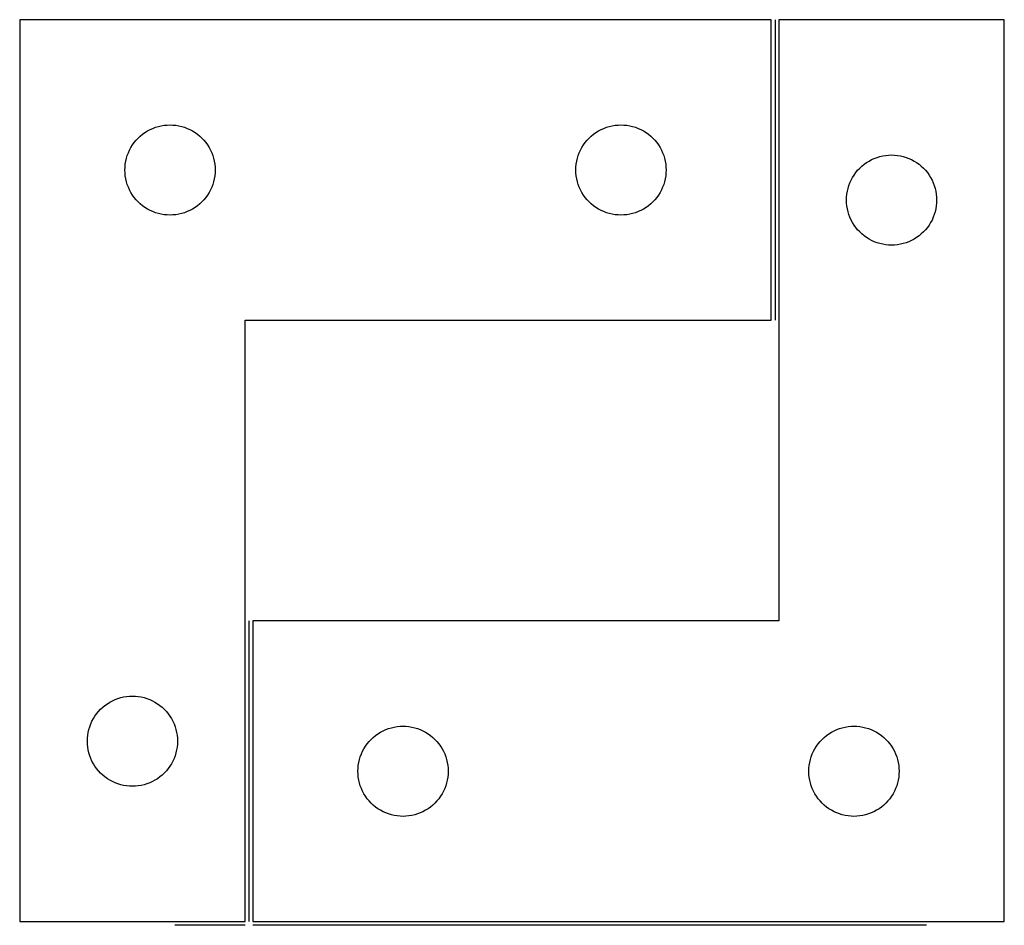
# Model space of a CAD drawing. Header units: millimetres. Extents: x 7 to 1239, y 7 to 1316.
# Tile 24 of 24: x 997 to 1193, y 1135 to 1316. Entities that reach past the tile are written whole.
import ezdxf

# ---------------------------------------------------------------- set-up
doc = ezdxf.new("R2010")
doc.units = ezdxf.units.MM
doc.layers.add('COMMON', color=5, linetype='CONTINUOUS', true_color=0x0000ff)
doc.layers.add('CUT', color=7, linetype='CONTINUOUS', true_color=0x000000)

msp = doc.modelspace()

# ---------------------------------------------------------------- linework, layer by layer
at = {"layer": 'COMMON'}
for p, q in [((1147.250066, 1315.94639), (1147.250066, 1255.94639)), ((1042.250066, 1195.94639), (1042.250066, 1135.94639)), ((1041.500066, 1135.19639), (1027.482172, 1135.19639)), ((1177.482172, 1135.19639), (1043.000072, 1135.19639))]:
    msp.add_line(p, q, dxfattribs=at)
at = {"layer": 'CUT'}
for p, q in [((996.500066, 1315.94639), (996.500066, 1135.94639)), ((1146.500066, 1315.94639), (996.500066, 1315.94639)), ((1146.500066, 1255.94639), (1146.500066, 1315.94639)), ((1193.000072, 1315.94639), (1148.000072, 1315.94639)), ((1148.000072, 1315.94639), (1148.000072, 1195.94639)), ((1193.000072, 1135.94639), (1193.000072, 1315.94639)), ((1025.911438, 1294.92712), (1026.500066, 1294.94639)), ((1026.500066, 1294.94639), (1027.088694, 1294.92712)), ((1115.911438, 1294.92712), (1116.500066, 1294.94639)), ((1116.500066, 1294.94639), (1117.088694, 1294.92712)), ((1020.565954, 1292.712948), (1021.021213, 1293.08657)), ((1021.021213, 1293.08657), (1021.499934, 1293.429617)), ((1021.499934, 1293.429617), (1022.000066, 1293.740619)), ((1022.000066, 1293.740619), (1022.519468, 1294.018245)), ((1022.519468, 1294.018245), (1023.055915, 1294.261306)), ((1023.055915, 1294.261306), (1023.607111, 1294.468761)), ((1023.607111, 1294.468761), (1024.170695, 1294.639722)), ((1024.170695, 1294.639722), (1024.744253, 1294.773458)), ((1024.744253, 1294.773458), (1025.32533, 1294.869394)), ((1025.32533, 1294.869394), (1025.911438, 1294.92712)), ((1027.088694, 1294.92712), (1027.674802, 1294.869394)), ((1027.674802, 1294.869394), (1028.255879, 1294.773458)), ((1028.255879, 1294.773458), (1028.829437, 1294.639722)), ((1028.829437, 1294.639722), (1029.393021, 1294.468761)), ((1029.393021, 1294.468761), (1029.944217, 1294.261306)), ((1029.944217, 1294.261306), (1030.480664, 1294.018245)), ((1030.480664, 1294.018245), (1031.000066, 1293.740619)), ((1031.000066, 1293.740619), (1031.500198, 1293.429617)), ((1031.500198, 1293.429617), (1031.978919, 1293.08657)), ((1031.978919, 1293.08657), (1032.434178, 1292.712948)), ((1110.565954, 1292.712948), (1111.021213, 1293.08657)), ((1111.021213, 1293.08657), (1111.499934, 1293.429617)), ((1111.499934, 1293.429617), (1112.000066, 1293.740619)), ((1112.000066, 1293.740619), (1112.519468, 1294.018245)), ((1112.519468, 1294.018245), (1113.055915, 1294.261306)), ((1113.055915, 1294.261306), (1113.607111, 1294.468761)), ((1113.607111, 1294.468761), (1114.170695, 1294.639722)), ((1114.170695, 1294.639722), (1114.744253, 1294.773458)), ((1114.744253, 1294.773458), (1115.32533, 1294.869394)), ((1115.32533, 1294.869394), (1115.911438, 1294.92712)), ((1117.088694, 1294.92712), (1117.674802, 1294.869394)), ((1117.674802, 1294.869394), (1118.255879, 1294.773458)), ((1118.255879, 1294.773458), (1118.829437, 1294.639722)), ((1118.829437, 1294.639722), (1119.393021, 1294.468761)), ((1119.393021, 1294.468761), (1119.944217, 1294.261306)), ((1119.944217, 1294.261306), (1120.480664, 1294.018245)), ((1120.480664, 1294.018245), (1121.000066, 1293.740619)), ((1121.000066, 1293.740619), (1121.500198, 1293.429617)), ((1121.500198, 1293.429617), (1121.978919, 1293.08657)), ((1121.978919, 1293.08657), (1122.434178, 1292.712948)), ((1019.016839, 1290.946522), (1019.359886, 1291.425243)), ((1019.359886, 1291.425243), (1019.733508, 1291.880502)), ((1019.733508, 1291.880502), (1020.136105, 1292.310351)), ((1020.136105, 1292.310351), (1020.565954, 1292.712948)), ((1032.434178, 1292.712948), (1032.864027, 1292.310351)), ((1032.864027, 1292.310351), (1033.266624, 1291.880502)), ((1033.266624, 1291.880502), (1033.640246, 1291.425243)), ((1033.640246, 1291.425243), (1033.983293, 1290.946522)), ((1109.016839, 1290.946522), (1109.359886, 1291.425243)), ((1109.359886, 1291.425243), (1109.733508, 1291.880502)), ((1109.733508, 1291.880502), (1110.136105, 1292.310351)), ((1110.136105, 1292.310351), (1110.565954, 1292.712948)), ((1122.434178, 1292.712948), (1122.864027, 1292.310351)), ((1122.864027, 1292.310351), (1123.266624, 1291.880502)), ((1123.266624, 1291.880502), (1123.640246, 1291.425243)), ((1123.640246, 1291.425243), (1123.983293, 1290.946522)), ((1017.977695, 1288.839345), (1018.18515, 1289.390541)), ((1018.18515, 1289.390541), (1018.428211, 1289.926988)), ((1018.428211, 1289.926988), (1018.705837, 1290.44639)), ((1018.705837, 1290.44639), (1019.016839, 1290.946522)), ((1033.983293, 1290.946522), (1034.294295, 1290.44639)), ((1034.294295, 1290.44639), (1034.571921, 1289.926988)), ((1034.571921, 1289.926988), (1034.814982, 1289.390541)), ((1034.814982, 1289.390541), (1035.022437, 1288.839345)), ((1107.977695, 1288.839345), (1108.18515, 1289.390541)), ((1108.18515, 1289.390541), (1108.428211, 1289.926988)), ((1108.428211, 1289.926988), (1108.705837, 1290.44639)), ((1108.705837, 1290.44639), (1109.016839, 1290.946522)), ((1123.983293, 1290.946522), (1124.294295, 1290.44639)), ((1124.294295, 1290.44639), (1124.571921, 1289.926988)), ((1124.571921, 1289.926988), (1124.814982, 1289.390541)), ((1124.814982, 1289.390541), (1125.022437, 1288.839345)), ((1017.519336, 1286.535018), (1017.577062, 1287.121126)), ((1017.577062, 1287.121126), (1017.672998, 1287.702203)), ((1017.672998, 1287.702203), (1017.806734, 1288.275761)), ((1017.806734, 1288.275761), (1017.977695, 1288.839345)), ((1035.022437, 1288.839345), (1035.193398, 1288.275761)), ((1035.193398, 1288.275761), (1035.327134, 1287.702203)), ((1035.327134, 1287.702203), (1035.42307, 1287.121126)), ((1035.42307, 1287.121126), (1035.480796, 1286.535018)), ((1107.519336, 1286.535018), (1107.577062, 1287.121126)), ((1107.577062, 1287.121126), (1107.672998, 1287.702203)), ((1107.672998, 1287.702203), (1107.806734, 1288.275761)), ((1107.806734, 1288.275761), (1107.977695, 1288.839345)), ((1125.022437, 1288.839345), (1125.193398, 1288.275761)), ((1125.193398, 1288.275761), (1125.327134, 1287.702203)), ((1125.327134, 1287.702203), (1125.42307, 1287.121126)), ((1125.42307, 1287.121126), (1125.480796, 1286.535018)), ((1164.56596, 1286.712948), (1165.021219, 1287.08657)), ((1165.021219, 1287.08657), (1165.49994, 1287.429617)), ((1165.49994, 1287.429617), (1166.000072, 1287.740619)), ((1166.000072, 1287.740619), (1166.519474, 1288.018245)), ((1166.519474, 1288.018245), (1167.055921, 1288.261306)), ((1167.055921, 1288.261306), (1167.607117, 1288.468761)), ((1167.607117, 1288.468761), (1168.170701, 1288.639722)), ((1168.170701, 1288.639722), (1168.744259, 1288.773458)), ((1168.744259, 1288.773458), (1169.325336, 1288.869394)), ((1169.325336, 1288.869394), (1169.911444, 1288.92712)), ((1169.911444, 1288.92712), (1170.500072, 1288.94639)), ((1170.500072, 1288.94639), (1171.0887, 1288.92712)), ((1171.0887, 1288.92712), (1171.674808, 1288.869394)), ((1171.674808, 1288.869394), (1172.255885, 1288.773458)), ((1172.255885, 1288.773458), (1172.829443, 1288.639722)), ((1172.829443, 1288.639722), (1173.393027, 1288.468761)), ((1173.393027, 1288.468761), (1173.944223, 1288.261306)), ((1173.944223, 1288.261306), (1174.48067, 1288.018245)), ((1174.48067, 1288.018245), (1175.000072, 1287.740619)), ((1175.000072, 1287.740619), (1175.500204, 1287.429617)), ((1175.500204, 1287.429617), (1175.978925, 1287.08657)), ((1175.978925, 1287.08657), (1176.434184, 1286.712948)), ((1017.500066, 1285.94639), (1017.519336, 1286.535018)), ((1017.519336, 1285.357762), (1017.500066, 1285.94639)), ((1017.577062, 1284.771654), (1017.519336, 1285.357762)), ((1035.480796, 1285.357762), (1035.42307, 1284.771654)), ((1035.480796, 1286.535018), (1035.500066, 1285.94639)), ((1035.500066, 1285.94639), (1035.480796, 1285.357762)), ((1107.500066, 1285.94639), (1107.519336, 1286.535018)), ((1107.519336, 1285.357762), (1107.500066, 1285.94639)), ((1107.577062, 1284.771654), (1107.519336, 1285.357762)), ((1125.480796, 1285.357762), (1125.42307, 1284.771654)), ((1125.480796, 1286.535018), (1125.500066, 1285.94639)), ((1125.500066, 1285.94639), (1125.480796, 1285.357762)), ((1163.016845, 1284.946522), (1163.359892, 1285.425243)), ((1163.359892, 1285.425243), (1163.733514, 1285.880502)), ((1163.733514, 1285.880502), (1164.136111, 1286.310351)), ((1164.136111, 1286.310351), (1164.56596, 1286.712948)), ((1176.434184, 1286.712948), (1176.864033, 1286.310351)), ((1176.864033, 1286.310351), (1177.26663, 1285.880502)), ((1177.26663, 1285.880502), (1177.640252, 1285.425243)), ((1177.640252, 1285.425243), (1177.983299, 1284.946522)), ((1017.672998, 1284.190577), (1017.577062, 1284.771654)), ((1017.806734, 1283.617019), (1017.672998, 1284.190577)), ((1017.977695, 1283.053435), (1017.806734, 1283.617019)), ((1035.193398, 1283.617019), (1035.022437, 1283.053435)), ((1035.327134, 1284.190577), (1035.193398, 1283.617019)), ((1035.42307, 1284.771654), (1035.327134, 1284.190577)), ((1107.672998, 1284.190577), (1107.577062, 1284.771654)), ((1107.806734, 1283.617019), (1107.672998, 1284.190577)), ((1107.977695, 1283.053435), (1107.806734, 1283.617019)), ((1125.193398, 1283.617019), (1125.022437, 1283.053435)), ((1125.327134, 1284.190577), (1125.193398, 1283.617019)), ((1125.42307, 1284.771654), (1125.327134, 1284.190577)), ((1161.977701, 1282.839345), (1162.185156, 1283.390541)), ((1162.185156, 1283.390541), (1162.428217, 1283.926988)), ((1162.428217, 1283.926988), (1162.705843, 1284.44639)), ((1162.705843, 1284.44639), (1163.016845, 1284.946522)), ((1177.983299, 1284.946522), (1178.294301, 1284.44639)), ((1178.294301, 1284.44639), (1178.571927, 1283.926988)), ((1178.571927, 1283.926988), (1178.814988, 1283.390541)), ((1178.814988, 1283.390541), (1179.022443, 1282.839345)), ((1018.18515, 1282.502239), (1017.977695, 1283.053435)), ((1018.428211, 1281.965792), (1018.18515, 1282.502239)), ((1018.705837, 1281.44639), (1018.428211, 1281.965792)), ((1019.016839, 1280.946258), (1018.705837, 1281.44639)), ((1034.294295, 1281.44639), (1033.983293, 1280.946258)), ((1034.571921, 1281.965792), (1034.294295, 1281.44639)), ((1034.814982, 1282.502239), (1034.571921, 1281.965792)), ((1035.022437, 1283.053435), (1034.814982, 1282.502239)), ((1108.18515, 1282.502239), (1107.977695, 1283.053435)), ((1108.428211, 1281.965792), (1108.18515, 1282.502239)), ((1108.705837, 1281.44639), (1108.428211, 1281.965792)), ((1109.016839, 1280.946258), (1108.705837, 1281.44639)), ((1124.294295, 1281.44639), (1123.983293, 1280.946258)), ((1124.571921, 1281.965792), (1124.294295, 1281.44639)), ((1124.814982, 1282.502239), (1124.571921, 1281.965792)), ((1125.022437, 1283.053435), (1124.814982, 1282.502239)), ((1161.577068, 1281.121126), (1161.673004, 1281.702203)), ((1161.673004, 1281.702203), (1161.80674, 1282.275761)), ((1161.80674, 1282.275761), (1161.977701, 1282.839345)), ((1179.022443, 1282.839345), (1179.193404, 1282.275761)), ((1179.193404, 1282.275761), (1179.32714, 1281.702203)), ((1179.32714, 1281.702203), (1179.423076, 1281.121126)), ((1019.359886, 1280.467537), (1019.016839, 1280.946258)), ((1019.733508, 1280.012278), (1019.359886, 1280.467537)), ((1020.136105, 1279.582429), (1019.733508, 1280.012278)), ((1020.565954, 1279.179832), (1020.136105, 1279.582429)), ((1032.864027, 1279.582429), (1032.434178, 1279.179832)), ((1033.266624, 1280.012278), (1032.864027, 1279.582429)), ((1033.640246, 1280.467537), (1033.266624, 1280.012278)), ((1033.983293, 1280.946258), (1033.640246, 1280.467537)), ((1109.359886, 1280.467537), (1109.016839, 1280.946258)), ((1109.733508, 1280.012278), (1109.359886, 1280.467537)), ((1110.136105, 1279.582429), (1109.733508, 1280.012278)), ((1110.565954, 1279.179832), (1110.136105, 1279.582429)), ((1122.864027, 1279.582429), (1122.434178, 1279.179832)), ((1123.266624, 1280.012278), (1122.864027, 1279.582429)), ((1123.640246, 1280.467537), (1123.266624, 1280.012278)), ((1123.983293, 1280.946258), (1123.640246, 1280.467537)), ((1161.500072, 1279.94639), (1161.519342, 1280.535018)), ((1161.519342, 1279.357762), (1161.500072, 1279.94639)), ((1161.519342, 1280.535018), (1161.577068, 1281.121126)), ((1161.577068, 1278.771654), (1161.519342, 1279.357762)), ((1179.423076, 1281.121126), (1179.480802, 1280.535018)), ((1179.480802, 1279.357762), (1179.423076, 1278.771654)), ((1179.480802, 1280.535018), (1179.500072, 1279.94639)), ((1179.500072, 1279.94639), (1179.480802, 1279.357762)), ((1021.021213, 1278.80621), (1020.565954, 1279.179832)), ((1021.499934, 1278.463163), (1021.021213, 1278.80621)), ((1022.000066, 1278.152161), (1021.499934, 1278.463163)), ((1022.519468, 1277.874535), (1022.000066, 1278.152161)), ((1023.055915, 1277.631474), (1022.519468, 1277.874535)), ((1023.607111, 1277.424019), (1023.055915, 1277.631474)), ((1024.170695, 1277.253058), (1023.607111, 1277.424019)), ((1024.744253, 1277.119322), (1024.170695, 1277.253058)), ((1028.829437, 1277.253058), (1028.255879, 1277.119322)), ((1029.393021, 1277.424019), (1028.829437, 1277.253058)), ((1029.944217, 1277.631474), (1029.393021, 1277.424019)), ((1030.480664, 1277.874535), (1029.944217, 1277.631474)), ((1031.000066, 1278.152161), (1030.480664, 1277.874535)), ((1031.500198, 1278.463163), (1031.000066, 1278.152161)), ((1031.978919, 1278.80621), (1031.500198, 1278.463163)), ((1032.434178, 1279.179832), (1031.978919, 1278.80621)), ((1111.021213, 1278.80621), (1110.565954, 1279.179832)), ((1111.499934, 1278.463163), (1111.021213, 1278.80621)), ((1112.000066, 1278.152161), (1111.499934, 1278.463163)), ((1112.519468, 1277.874535), (1112.000066, 1278.152161)), ((1113.055915, 1277.631474), (1112.519468, 1277.874535)), ((1113.607111, 1277.424019), (1113.055915, 1277.631474)), ((1114.170695, 1277.253058), (1113.607111, 1277.424019)), ((1114.744253, 1277.119322), (1114.170695, 1277.253058)), ((1118.829437, 1277.253058), (1118.255879, 1277.119322)), ((1119.393021, 1277.424019), (1118.829437, 1277.253058)), ((1119.944217, 1277.631474), (1119.393021, 1277.424019)), ((1120.480664, 1277.874535), (1119.944217, 1277.631474)), ((1121.000066, 1278.152161), (1120.480664, 1277.874535)), ((1121.500198, 1278.463163), (1121.000066, 1278.152161)), ((1121.978919, 1278.80621), (1121.500198, 1278.463163)), ((1122.434178, 1279.179832), (1121.978919, 1278.80621)), ((1161.673004, 1278.190577), (1161.577068, 1278.771654)), ((1161.80674, 1277.617019), (1161.673004, 1278.190577)), ((1161.977701, 1277.053435), (1161.80674, 1277.617019)), ((1179.193404, 1277.617019), (1179.022443, 1277.053435)), ((1179.32714, 1278.190577), (1179.193404, 1277.617019)), ((1179.423076, 1278.771654), (1179.32714, 1278.190577)), ((1025.32533, 1277.023386), (1024.744253, 1277.119322)), ((1025.911438, 1276.96566), (1025.32533, 1277.023386)), ((1026.500066, 1276.94639), (1025.911438, 1276.96566)), ((1027.088694, 1276.96566), (1026.500066, 1276.94639)), ((1027.674802, 1277.023386), (1027.088694, 1276.96566)), ((1028.255879, 1277.119322), (1027.674802, 1277.023386)), ((1115.32533, 1277.023386), (1114.744253, 1277.119322)), ((1115.911438, 1276.96566), (1115.32533, 1277.023386)), ((1116.500066, 1276.94639), (1115.911438, 1276.96566)), ((1117.088694, 1276.96566), (1116.500066, 1276.94639)), ((1117.674802, 1277.023386), (1117.088694, 1276.96566)), ((1118.255879, 1277.119322), (1117.674802, 1277.023386)), ((1162.185156, 1276.502239), (1161.977701, 1277.053435)), ((1162.428217, 1275.965792), (1162.185156, 1276.502239)), ((1162.705843, 1275.44639), (1162.428217, 1275.965792)), ((1163.016845, 1274.946258), (1162.705843, 1275.44639)), ((1178.294301, 1275.44639), (1177.983299, 1274.946258)), ((1178.571927, 1275.965792), (1178.294301, 1275.44639)), ((1178.814988, 1276.502239), (1178.571927, 1275.965792)), ((1179.022443, 1277.053435), (1178.814988, 1276.502239)), ((1163.359892, 1274.467537), (1163.016845, 1274.946258)), ((1163.733514, 1274.012278), (1163.359892, 1274.467537)), ((1164.136111, 1273.582429), (1163.733514, 1274.012278)), ((1164.56596, 1273.179832), (1164.136111, 1273.582429)), ((1176.864033, 1273.582429), (1176.434184, 1273.179832)), ((1177.26663, 1274.012278), (1176.864033, 1273.582429)), ((1177.640252, 1274.467537), (1177.26663, 1274.012278)), ((1177.983299, 1274.946258), (1177.640252, 1274.467537)), ((1165.021219, 1272.80621), (1164.56596, 1273.179832)), ((1165.49994, 1272.463163), (1165.021219, 1272.80621)), ((1166.000072, 1272.152161), (1165.49994, 1272.463163)), ((1166.519474, 1271.874535), (1166.000072, 1272.152161)), ((1167.055921, 1271.631474), (1166.519474, 1271.874535)), ((1167.607117, 1271.424019), (1167.055921, 1271.631474)), ((1168.170701, 1271.253058), (1167.607117, 1271.424019)), ((1173.393027, 1271.424019), (1172.829443, 1271.253058)), ((1173.944223, 1271.631474), (1173.393027, 1271.424019)), ((1174.48067, 1271.874535), (1173.944223, 1271.631474)), ((1175.000072, 1272.152161), (1174.48067, 1271.874535)), ((1175.500204, 1272.463163), (1175.000072, 1272.152161)), ((1175.978925, 1272.80621), (1175.500204, 1272.463163)), ((1176.434184, 1273.179832), (1175.978925, 1272.80621)), ((1168.744259, 1271.119322), (1168.170701, 1271.253058)), ((1169.325336, 1271.023386), (1168.744259, 1271.119322)), ((1169.911444, 1270.96566), (1169.325336, 1271.023386)), ((1170.500072, 1270.94639), (1169.911444, 1270.96566)), ((1171.0887, 1270.96566), (1170.500072, 1270.94639)), ((1171.674808, 1271.023386), (1171.0887, 1270.96566)), ((1172.255885, 1271.119322), (1171.674808, 1271.023386)), ((1172.829443, 1271.253058), (1172.255885, 1271.119322)), ((1041.500066, 1135.94639), (1041.500066, 1255.94639)), ((1041.500066, 1255.94639), (1146.500066, 1255.94639)), ((1148.000072, 1195.94639), (1043.000072, 1195.94639)), ((1043.000072, 1195.94639), (1043.000072, 1135.94639)), ((1013.065954, 1178.712948), (1013.521213, 1179.08657)), ((1013.521213, 1179.08657), (1013.999934, 1179.429617)), ((1013.999934, 1179.429617), (1014.500066, 1179.740619)), ((1014.500066, 1179.740619), (1015.019468, 1180.018245)), ((1015.019468, 1180.018245), (1015.555915, 1180.261306)), ((1015.555915, 1180.261306), (1016.107111, 1180.468761)), ((1016.107111, 1180.468761), (1016.670695, 1180.639722)), ((1016.670695, 1180.639722), (1017.244253, 1180.773458)), ((1017.244253, 1180.773458), (1017.82533, 1180.869394)), ((1017.82533, 1180.869394), (1018.411438, 1180.92712)), ((1018.411438, 1180.92712), (1019.000066, 1180.94639)), ((1019.000066, 1180.94639), (1019.588694, 1180.92712)), ((1019.588694, 1180.92712), (1020.174802, 1180.869394)), ((1020.174802, 1180.869394), (1020.755879, 1180.773458)), ((1020.755879, 1180.773458), (1021.329437, 1180.639722)), ((1021.329437, 1180.639722), (1021.893021, 1180.468761)), ((1021.893021, 1180.468761), (1022.444217, 1180.261306)), ((1022.444217, 1180.261306), (1022.980664, 1180.018245)), ((1022.980664, 1180.018245), (1023.500066, 1179.740619)), ((1023.500066, 1179.740619), (1024.000198, 1179.429617)), ((1024.000198, 1179.429617), (1024.478919, 1179.08657)), ((1024.478919, 1179.08657), (1024.934178, 1178.712948)), ((1011.516839, 1176.946522), (1011.859886, 1177.425243)), ((1011.859886, 1177.425243), (1012.233508, 1177.880502)), ((1012.233508, 1177.880502), (1012.636105, 1178.310351)), ((1012.636105, 1178.310351), (1013.065954, 1178.712948)), ((1024.934178, 1178.712948), (1025.364027, 1178.310351)), ((1025.364027, 1178.310351), (1025.766624, 1177.880502)), ((1025.766624, 1177.880502), (1026.140246, 1177.425243)), ((1026.140246, 1177.425243), (1026.483293, 1176.946522)), ((1010.477695, 1174.839345), (1010.68515, 1175.390541)), ((1010.68515, 1175.390541), (1010.928211, 1175.926988)), ((1010.928211, 1175.926988), (1011.205837, 1176.44639)), ((1011.205837, 1176.44639), (1011.516839, 1176.946522)), ((1026.483293, 1176.946522), (1026.794295, 1176.44639)), ((1026.794295, 1176.44639), (1027.071921, 1175.926988)), ((1027.071921, 1175.926988), (1027.314982, 1175.390541)), ((1027.314982, 1175.390541), (1027.522437, 1174.839345)), ((1010.019336, 1172.535018), (1010.077062, 1173.121126)), ((1010.077062, 1173.121126), (1010.172998, 1173.702203)), ((1010.172998, 1173.702203), (1010.306734, 1174.275761)), ((1010.306734, 1174.275761), (1010.477695, 1174.839345)), ((1027.522437, 1174.839345), (1027.693398, 1174.275761)), ((1027.693398, 1174.275761), (1027.827134, 1173.702203)), ((1027.827134, 1173.702203), (1027.92307, 1173.121126)), ((1027.92307, 1173.121126), (1027.980796, 1172.535018)), ((1067.521219, 1173.08657), (1067.99994, 1173.429617)), ((1067.99994, 1173.429617), (1068.500072, 1173.740619)), ((1068.500072, 1173.740619), (1069.019474, 1174.018245)), ((1069.019474, 1174.018245), (1069.555921, 1174.261306)), ((1069.555921, 1174.261306), (1070.107117, 1174.468761)), ((1070.107117, 1174.468761), (1070.670701, 1174.639722)), ((1070.670701, 1174.639722), (1071.244259, 1174.773458)), ((1071.244259, 1174.773458), (1071.825336, 1174.869394)), ((1071.825336, 1174.869394), (1072.411444, 1174.92712)), ((1072.411444, 1174.92712), (1073.000072, 1174.94639)), ((1073.000072, 1174.94639), (1073.5887, 1174.92712)), ((1073.5887, 1174.92712), (1074.174808, 1174.869394)), ((1074.174808, 1174.869394), (1074.755885, 1174.773458)), ((1074.755885, 1174.773458), (1075.329443, 1174.639722)), ((1075.329443, 1174.639722), (1075.893027, 1174.468761)), ((1075.893027, 1174.468761), (1076.444223, 1174.261306)), ((1076.444223, 1174.261306), (1076.98067, 1174.018245)), ((1076.98067, 1174.018245), (1077.500072, 1173.740619)), ((1077.500072, 1173.740619), (1078.000204, 1173.429617)), ((1078.000204, 1173.429617), (1078.478925, 1173.08657)), ((1157.521219, 1173.08657), (1157.99994, 1173.429617)), ((1157.99994, 1173.429617), (1158.500072, 1173.740619)), ((1158.500072, 1173.740619), (1159.019474, 1174.018245)), ((1159.019474, 1174.018245), (1159.555921, 1174.261306)), ((1159.555921, 1174.261306), (1160.107117, 1174.468761)), ((1160.107117, 1174.468761), (1160.670701, 1174.639722)), ((1160.670701, 1174.639722), (1161.244259, 1174.773458)), ((1161.244259, 1174.773458), (1161.825336, 1174.869394)), ((1161.825336, 1174.869394), (1162.411444, 1174.92712)), ((1162.411444, 1174.92712), (1163.000072, 1174.94639)), ((1163.000072, 1174.94639), (1163.5887, 1174.92712)), ((1163.5887, 1174.92712), (1164.174808, 1174.869394)), ((1164.174808, 1174.869394), (1164.755885, 1174.773458)), ((1164.755885, 1174.773458), (1165.329443, 1174.639722)), ((1165.329443, 1174.639722), (1165.893027, 1174.468761)), ((1165.893027, 1174.468761), (1166.444223, 1174.261306)), ((1166.444223, 1174.261306), (1166.98067, 1174.018245)), ((1166.98067, 1174.018245), (1167.500072, 1173.740619)), ((1167.500072, 1173.740619), (1168.000204, 1173.429617)), ((1168.000204, 1173.429617), (1168.478925, 1173.08657)), ((1010.000066, 1171.94639), (1010.019336, 1172.535018)), ((1010.019336, 1171.357762), (1010.000066, 1171.94639)), ((1010.077062, 1170.771654), (1010.019336, 1171.357762)), ((1027.980796, 1171.357762), (1027.92307, 1170.771654)), ((1027.980796, 1172.535018), (1028.000066, 1171.94639)), ((1028.000066, 1171.94639), (1027.980796, 1171.357762)), ((1065.516845, 1170.946522), (1065.859892, 1171.425243)), ((1065.859892, 1171.425243), (1066.233514, 1171.880502)), ((1066.233514, 1171.880502), (1066.636111, 1172.310351)), ((1066.636111, 1172.310351), (1067.06596, 1172.712948)), ((1067.06596, 1172.712948), (1067.521219, 1173.08657)), ((1078.478925, 1173.08657), (1078.934184, 1172.712948)), ((1078.934184, 1172.712948), (1079.364033, 1172.310351)), ((1079.364033, 1172.310351), (1079.76663, 1171.880502)), ((1079.76663, 1171.880502), (1080.140252, 1171.425243)), ((1080.140252, 1171.425243), (1080.483299, 1170.946522)), ((1155.516845, 1170.946522), (1155.859892, 1171.425243)), ((1155.859892, 1171.425243), (1156.233514, 1171.880502)), ((1156.233514, 1171.880502), (1156.636111, 1172.310351)), ((1156.636111, 1172.310351), (1157.06596, 1172.712948)), ((1157.06596, 1172.712948), (1157.521219, 1173.08657)), ((1168.478925, 1173.08657), (1168.934184, 1172.712948)), ((1168.934184, 1172.712948), (1169.364033, 1172.310351)), ((1169.364033, 1172.310351), (1169.76663, 1171.880502)), ((1169.76663, 1171.880502), (1170.140252, 1171.425243)), ((1170.140252, 1171.425243), (1170.483299, 1170.946522)), ((1010.172998, 1170.190577), (1010.077062, 1170.771654)), ((1010.306734, 1169.617019), (1010.172998, 1170.190577)), ((1010.477695, 1169.053435), (1010.306734, 1169.617019)), ((1027.693398, 1169.617019), (1027.522437, 1169.053435)), ((1027.827134, 1170.190577), (1027.693398, 1169.617019)), ((1027.92307, 1170.771654), (1027.827134, 1170.190577)), ((1064.477701, 1168.839345), (1064.685156, 1169.390541)), ((1064.685156, 1169.390541), (1064.928217, 1169.926988)), ((1064.928217, 1169.926988), (1065.205843, 1170.44639)), ((1065.205843, 1170.44639), (1065.516845, 1170.946522)), ((1080.483299, 1170.946522), (1080.794301, 1170.44639)), ((1080.794301, 1170.44639), (1081.071927, 1169.926988)), ((1081.071927, 1169.926988), (1081.314988, 1169.390541)), ((1081.314988, 1169.390541), (1081.522443, 1168.839345)), ((1154.477701, 1168.839345), (1154.685156, 1169.390541)), ((1154.685156, 1169.390541), (1154.928217, 1169.926988)), ((1154.928217, 1169.926988), (1155.205843, 1170.44639)), ((1155.205843, 1170.44639), (1155.516845, 1170.946522)), ((1170.483299, 1170.946522), (1170.794301, 1170.44639)), ((1170.794301, 1170.44639), (1171.071927, 1169.926988)), ((1171.071927, 1169.926988), (1171.314988, 1169.390541)), ((1171.314988, 1169.390541), (1171.522443, 1168.839345)), ((1010.68515, 1168.502239), (1010.477695, 1169.053435)), ((1010.928211, 1167.965792), (1010.68515, 1168.502239)), ((1011.205837, 1167.44639), (1010.928211, 1167.965792)), ((1011.516839, 1166.946258), (1011.205837, 1167.44639)), ((1026.794295, 1167.44639), (1026.483293, 1166.946258)), ((1027.071921, 1167.965792), (1026.794295, 1167.44639)), ((1027.314982, 1168.502239), (1027.071921, 1167.965792)), ((1027.522437, 1169.053435), (1027.314982, 1168.502239)), ((1064.077068, 1167.121126), (1064.173004, 1167.702203)), ((1064.173004, 1167.702203), (1064.30674, 1168.275761)), ((1064.30674, 1168.275761), (1064.477701, 1168.839345)), ((1081.522443, 1168.839345), (1081.693404, 1168.275761)), ((1081.693404, 1168.275761), (1081.82714, 1167.702203)), ((1081.82714, 1167.702203), (1081.923076, 1167.121126)), ((1154.077068, 1167.121126), (1154.173004, 1167.702203)), ((1154.173004, 1167.702203), (1154.30674, 1168.275761)), ((1154.30674, 1168.275761), (1154.477701, 1168.839345)), ((1171.522443, 1168.839345), (1171.693404, 1168.275761)), ((1171.693404, 1168.275761), (1171.82714, 1167.702203)), ((1171.82714, 1167.702203), (1171.923076, 1167.121126)), ((1011.859886, 1166.467537), (1011.516839, 1166.946258)), ((1012.233508, 1166.012278), (1011.859886, 1166.467537)), ((1012.636105, 1165.582429), (1012.233508, 1166.012278)), ((1013.065954, 1165.179832), (1012.636105, 1165.582429)), ((1025.364027, 1165.582429), (1024.934178, 1165.179832)), ((1025.766624, 1166.012278), (1025.364027, 1165.582429)), ((1026.140246, 1166.467537), (1025.766624, 1166.012278)), ((1026.483293, 1166.946258), (1026.140246, 1166.467537)), ((1064.000072, 1165.94639), (1064.019342, 1166.535018)), ((1064.019342, 1165.357762), (1064.000072, 1165.94639)), ((1064.019342, 1166.535018), (1064.077068, 1167.121126)), ((1064.077068, 1164.771654), (1064.019342, 1165.357762)), ((1081.923076, 1167.121126), (1081.980802, 1166.535018)), ((1081.980802, 1165.357762), (1081.923076, 1164.771654)), ((1081.980802, 1166.535018), (1082.000072, 1165.94639)), ((1082.000072, 1165.94639), (1081.980802, 1165.357762)), ((1154.000072, 1165.94639), (1154.019342, 1166.535018)), ((1154.019342, 1165.357762), (1154.000072, 1165.94639)), ((1154.019342, 1166.535018), (1154.077068, 1167.121126)), ((1154.077068, 1164.771654), (1154.019342, 1165.357762)), ((1171.923076, 1167.121126), (1171.980802, 1166.535018)), ((1171.980802, 1165.357762), (1171.923076, 1164.771654)), ((1171.980802, 1166.535018), (1172.000072, 1165.94639)), ((1172.000072, 1165.94639), (1171.980802, 1165.357762)), ((1013.521213, 1164.80621), (1013.065954, 1165.179832)), ((1013.999934, 1164.463163), (1013.521213, 1164.80621)), ((1014.500066, 1164.152161), (1013.999934, 1164.463163)), ((1015.019468, 1163.874535), (1014.500066, 1164.152161)), ((1015.555915, 1163.631474), (1015.019468, 1163.874535)), ((1016.107111, 1163.424019), (1015.555915, 1163.631474)), ((1016.670695, 1163.253058), (1016.107111, 1163.424019)), ((1021.893021, 1163.424019), (1021.329437, 1163.253058)), ((1022.444217, 1163.631474), (1021.893021, 1163.424019)), ((1022.980664, 1163.874535), (1022.444217, 1163.631474)), ((1023.500066, 1164.152161), (1022.980664, 1163.874535)), ((1024.000198, 1164.463163), (1023.500066, 1164.152161)), ((1024.478919, 1164.80621), (1024.000198, 1164.463163)), ((1024.934178, 1165.179832), (1024.478919, 1164.80621)), ((1064.173004, 1164.190577), (1064.077068, 1164.771654)), ((1064.30674, 1163.617019), (1064.173004, 1164.190577)), ((1064.477701, 1163.053435), (1064.30674, 1163.617019)), ((1081.693404, 1163.617019), (1081.522443, 1163.053435)), ((1081.82714, 1164.190577), (1081.693404, 1163.617019)), ((1081.923076, 1164.771654), (1081.82714, 1164.190577)), ((1154.173004, 1164.190577), (1154.077068, 1164.771654)), ((1154.30674, 1163.617019), (1154.173004, 1164.190577)), ((1154.477701, 1163.053435), (1154.30674, 1163.617019)), ((1171.693404, 1163.617019), (1171.522443, 1163.053435)), ((1171.82714, 1164.190577), (1171.693404, 1163.617019)), ((1171.923076, 1164.771654), (1171.82714, 1164.190577)), ((1017.244253, 1163.119322), (1016.670695, 1163.253058)), ((1017.82533, 1163.023386), (1017.244253, 1163.119322)), ((1018.411438, 1162.96566), (1017.82533, 1163.023386)), ((1019.000066, 1162.94639), (1018.411438, 1162.96566)), ((1019.588694, 1162.96566), (1019.000066, 1162.94639)), ((1020.174802, 1163.023386), (1019.588694, 1162.96566)), ((1020.755879, 1163.119322), (1020.174802, 1163.023386)), ((1021.329437, 1163.253058), (1020.755879, 1163.119322)), ((1064.685156, 1162.502239), (1064.477701, 1163.053435)), ((1064.928217, 1161.965792), (1064.685156, 1162.502239)), ((1065.205843, 1161.44639), (1064.928217, 1161.965792)), ((1065.516845, 1160.946258), (1065.205843, 1161.44639)), ((1080.794301, 1161.44639), (1080.483299, 1160.946258)), ((1081.071927, 1161.965792), (1080.794301, 1161.44639)), ((1081.314988, 1162.502239), (1081.071927, 1161.965792)), ((1081.522443, 1163.053435), (1081.314988, 1162.502239)), ((1154.685156, 1162.502239), (1154.477701, 1163.053435)), ((1154.928217, 1161.965792), (1154.685156, 1162.502239)), ((1155.205843, 1161.44639), (1154.928217, 1161.965792)), ((1155.516845, 1160.946258), (1155.205843, 1161.44639)), ((1170.794301, 1161.44639), (1170.483299, 1160.946258)), ((1171.071927, 1161.965792), (1170.794301, 1161.44639)), ((1171.314988, 1162.502239), (1171.071927, 1161.965792)), ((1171.522443, 1163.053435), (1171.314988, 1162.502239)), ((1065.859892, 1160.467537), (1065.516845, 1160.946258)), ((1066.233514, 1160.012278), (1065.859892, 1160.467537)), ((1066.636111, 1159.582429), (1066.233514, 1160.012278)), ((1067.06596, 1159.179832), (1066.636111, 1159.582429)), ((1079.364033, 1159.582429), (1078.934184, 1159.179832)), ((1079.76663, 1160.012278), (1079.364033, 1159.582429)), ((1080.140252, 1160.467537), (1079.76663, 1160.012278)), ((1080.483299, 1160.946258), (1080.140252, 1160.467537)), ((1155.859892, 1160.467537), (1155.516845, 1160.946258)), ((1156.233514, 1160.012278), (1155.859892, 1160.467537)), ((1156.636111, 1159.582429), (1156.233514, 1160.012278)), ((1157.06596, 1159.179832), (1156.636111, 1159.582429)), ((1169.364033, 1159.582429), (1168.934184, 1159.179832)), ((1169.76663, 1160.012278), (1169.364033, 1159.582429)), ((1170.140252, 1160.467537), (1169.76663, 1160.012278)), ((1170.483299, 1160.946258), (1170.140252, 1160.467537)), ((1067.521219, 1158.80621), (1067.06596, 1159.179832)), ((1067.99994, 1158.463163), (1067.521219, 1158.80621)), ((1068.500072, 1158.152161), (1067.99994, 1158.463163)), ((1069.019474, 1157.874535), (1068.500072, 1158.152161)), ((1069.555921, 1157.631474), (1069.019474, 1157.874535)), ((1070.107117, 1157.424019), (1069.555921, 1157.631474)), ((1070.670701, 1157.253058), (1070.107117, 1157.424019)), ((1075.893027, 1157.424019), (1075.329443, 1157.253058)), ((1076.444223, 1157.631474), (1075.893027, 1157.424019)), ((1076.98067, 1157.874535), (1076.444223, 1157.631474)), ((1077.500072, 1158.152161), (1076.98067, 1157.874535)), ((1078.000204, 1158.463163), (1077.500072, 1158.152161)), ((1078.478925, 1158.80621), (1078.000204, 1158.463163)), ((1078.934184, 1159.179832), (1078.478925, 1158.80621)), ((1157.521219, 1158.80621), (1157.06596, 1159.179832)), ((1157.99994, 1158.463163), (1157.521219, 1158.80621)), ((1158.500072, 1158.152161), (1157.99994, 1158.463163)), ((1159.019474, 1157.874535), (1158.500072, 1158.152161)), ((1159.555921, 1157.631474), (1159.019474, 1157.874535)), ((1160.107117, 1157.424019), (1159.555921, 1157.631474)), ((1160.670701, 1157.253058), (1160.107117, 1157.424019)), ((1165.893027, 1157.424019), (1165.329443, 1157.253058)), ((1166.444223, 1157.631474), (1165.893027, 1157.424019)), ((1166.98067, 1157.874535), (1166.444223, 1157.631474)), ((1167.500072, 1158.152161), (1166.98067, 1157.874535)), ((1168.000204, 1158.463163), (1167.500072, 1158.152161)), ((1168.478925, 1158.80621), (1168.000204, 1158.463163)), ((1168.934184, 1159.179832), (1168.478925, 1158.80621)), ((1071.244259, 1157.119322), (1070.670701, 1157.253058)), ((1071.825336, 1157.023386), (1071.244259, 1157.119322)), ((1072.411444, 1156.96566), (1071.825336, 1157.023386)), ((1073.000072, 1156.94639), (1072.411444, 1156.96566)), ((1073.5887, 1156.96566), (1073.000072, 1156.94639)), ((1074.174808, 1157.023386), (1073.5887, 1156.96566)), ((1074.755885, 1157.119322), (1074.174808, 1157.023386)), ((1075.329443, 1157.253058), (1074.755885, 1157.119322)), ((1161.244259, 1157.119322), (1160.670701, 1157.253058)), ((1161.825336, 1157.023386), (1161.244259, 1157.119322)), ((1162.411444, 1156.96566), (1161.825336, 1157.023386)), ((1163.000072, 1156.94639), (1162.411444, 1156.96566)), ((1163.5887, 1156.96566), (1163.000072, 1156.94639)), ((1164.174808, 1157.023386), (1163.5887, 1156.96566)), ((1164.755885, 1157.119322), (1164.174808, 1157.023386)), ((1165.329443, 1157.253058), (1164.755885, 1157.119322)), ((996.500066, 1135.94639), (1041.500066, 1135.94639)), ((1043.000072, 1135.94639), (1193.000072, 1135.94639))]:
    msp.add_line(p, q, dxfattribs=at)

doc.saveas('drawing.dxf')
